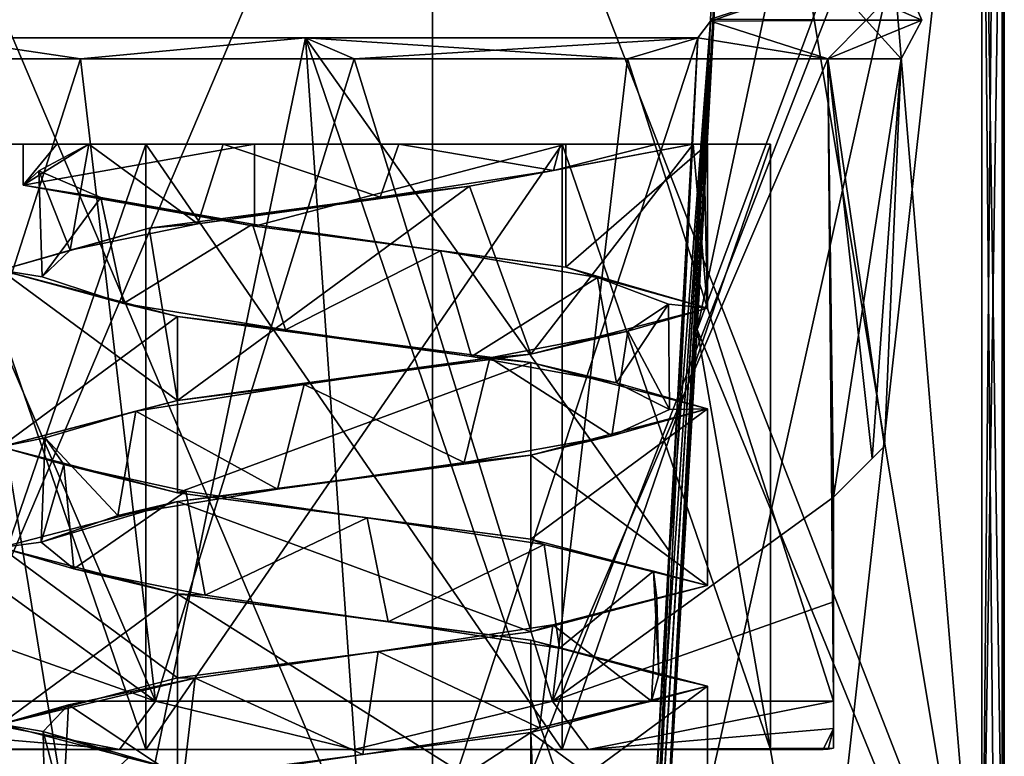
# Model space of a CAD drawing. Header units: millimetres. Extents: x -112 to 112, y -106 to 1587.
# Tile 110 of 158: x 48 to 68, y 908 to 923. Entities that reach past the tile are written whole.
import ezdxf

# ---------------------------------------------------------------- set-up
doc = ezdxf.new("R2010")
doc.units = ezdxf.units.MM
doc.header["$LTSCALE"] = 65.185185
for name, color, linetype in [('223', 7, 'CONTINUOUS'), ('225', 7, 'CONTINUOUS'), ('226', 7, 'CONTINUOUS'), ('229', 7, 'CONTINUOUS'), ('233', 7, 'CONTINUOUS'), ('245', 7, 'CONTINUOUS'), ('246', 7, 'CONTINUOUS'), ('511', 7, 'CONTINUOUS'), ('512', 7, 'CONTINUOUS'), ('513', 7, 'CONTINUOUS'), ('514', 7, 'CONTINUOUS'), ('515', 7, 'CONTINUOUS'), ('516', 7, 'CONTINUOUS'), ('517', 7, 'CONTINUOUS'), ('518', 7, 'CONTINUOUS'), ('519', 7, 'CONTINUOUS'), ('522', 7, 'CONTINUOUS'), ('523', 7, 'CONTINUOUS'), ('524', 7, 'CONTINUOUS'), ('525', 7, 'CONTINUOUS'), ('526', 7, 'CONTINUOUS'), ('527', 7, 'CONTINUOUS'), ('528', 7, 'CONTINUOUS'), ('529', 7, 'CONTINUOUS'), ('626', 7, 'CONTINUOUS'), ('645', 7, 'CONTINUOUS'), ('646', 7, 'CONTINUOUS'), ('719', 7, 'CONTINUOUS'), ('720', 7, 'CONTINUOUS')]:
    doc.layers.add(name, color=color, linetype=linetype)

msp = doc.modelspace()

# ---------------------------------------------------------------- linework, layer by layer
at = {"layer": '223', "linetype": 'CONTINUOUS'}
for points in [[(44.25, 902.7, 11.85), (56.554, 902.7, 15.924), (44.25, 931.7, 11.85), (44.25, 902.7, 11.85)], [(44.25, 931.7, 11.85), (56.554, 902.7, 15.924), (56.554, 931.7, 15.924), (44.25, 931.7, 11.85)], [(56.554, 902.7, -15.924), (44.25, 902.7, -11.85), (56.554, 931.7, -15.924), (56.554, 902.7, -15.924)], [(56.554, 931.7, -15.924), (44.25, 902.7, -11.85), (44.25, 931.7, -11.85), (56.554, 931.7, -15.924)], [(67.839, 902.7, 9.548), (67.839, 931.7, 9.548), (56.554, 931.7, 15.924), (67.839, 902.7, 9.548)], [(56.554, 902.7, 15.924), (67.839, 902.7, 9.548), (56.554, 931.7, 15.924), (56.554, 902.7, 15.924)], [(67.839, 902.7, -9.548), (56.554, 902.7, -15.924), (67.839, 931.7, -9.548), (67.839, 902.7, -9.548)], [(67.839, 931.7, -9.548), (56.554, 902.7, -15.924), (56.554, 931.7, -15.924), (67.839, 931.7, -9.548)]]:
    msp.add_3dface(points, dxfattribs=at)
at = {"layer": '225', "linetype": 'CONTINUOUS'}
for points in [[(64.211, 902.7, -8.75), (67.437, 931.7, -8.75), (60.984, 902.7, -8.75), (64.211, 902.7, -8.75)], [(60.984, 902.7, -8.75), (67.437, 931.7, -8.75), (61.795, 916.524, -8.75), (60.984, 902.7, -8.75)], [(65.028, 931.7, -8.75), (62.619, 931.7, -8.75), (61.795, 916.524, -8.75), (65.028, 931.7, -8.75)], [(67.437, 931.7, -8.75), (65.028, 931.7, -8.75), (61.795, 916.524, -8.75), (67.437, 931.7, -8.75)], [(67.437, 902.7, -8.75), (67.437, 931.7, -8.75), (64.211, 902.7, -8.75), (67.437, 902.7, -8.75)]]:
    msp.add_3dface(points, dxfattribs=at)
at = {"layer": '226', "linetype": 'CONTINUOUS'}
for points in [[(62.619, 931.7, 8.75), (67.437, 902.7, 8.75), (61.795, 916.525, 8.75), (62.619, 931.7, 8.75)], [(65.028, 931.7, 8.75), (67.437, 902.7, 8.75), (62.619, 931.7, 8.75), (65.028, 931.7, 8.75)], [(67.437, 931.7, 8.75), (67.437, 902.7, 8.75), (65.028, 931.7, 8.75), (67.437, 931.7, 8.75)], [(64.211, 902.7, 8.75), (60.984, 902.7, 8.75), (61.795, 916.525, 8.75), (64.211, 902.7, 8.75)], [(67.437, 902.7, 8.75), (64.211, 902.7, 8.75), (61.795, 916.525, 8.75), (67.437, 902.7, 8.75)]]:
    msp.add_3dface(points, dxfattribs=at)
at = {"layer": '229', "linetype": 'CONTINUOUS'}
for points in [[(67.437, 931.7, -8.75), (67.437, 902.7, -8.75), (67.7, 902.7, -8.824), (67.437, 931.7, -8.75)], [(67.884, 902.7, -9.025), (67.437, 931.7, -8.75), (67.7, 902.7, -8.824), (67.884, 902.7, -9.025)], [(67.437, 931.7, -8.75), (67.884, 902.7, -9.025), (67.884, 931.7, -9.025), (67.437, 931.7, -8.75)], [(67.839, 902.7, -9.548), (67.839, 931.7, -9.548), (67.884, 931.7, -9.025), (67.839, 902.7, -9.548)], [(67.884, 902.7, -9.025), (67.839, 902.7, -9.548), (67.884, 931.7, -9.025), (67.884, 902.7, -9.025)]]:
    msp.add_3dface(points, dxfattribs=at)
at = {"layer": '233', "linetype": 'CONTINUOUS'}
for points in [[(67.437, 902.7, 8.75), (67.437, 931.7, 8.75), (67.7, 931.7, 8.824), (67.437, 902.7, 8.75)], [(67.884, 902.7, 9.025), (67.437, 902.7, 8.75), (67.884, 931.7, 9.025), (67.884, 902.7, 9.025)], [(67.884, 931.7, 9.025), (67.437, 902.7, 8.75), (67.7, 931.7, 8.824), (67.884, 931.7, 9.025)], [(67.839, 931.7, 9.548), (67.839, 902.7, 9.548), (67.884, 902.7, 9.025), (67.839, 931.7, 9.548)], [(67.839, 931.7, 9.548), (67.884, 902.7, 9.025), (67.884, 931.7, 9.025), (67.839, 931.7, 9.548)]]:
    msp.add_3dface(points, dxfattribs=at)
at = {"layer": '245', "linetype": 'CONTINUOUS'}
for points in [[(61.795, 916.524, -8.75), (62.619, 931.7, -8.75), (62.451, 931.709, -8.779), (61.795, 916.524, -8.75)], [(62.064, 922.677, -8.755), (61.795, 916.524, -8.75), (62.451, 931.709, -8.779), (62.064, 922.677, -8.755)], [(60.843, 902.709, -8.771), (60.984, 902.7, -8.75), (62.062, 922.639, -8.755), (60.843, 902.709, -8.771)], [(61.811, 922.309, -8.854), (60.843, 902.709, -8.771), (62.062, 922.639, -8.755), (61.811, 922.309, -8.854)], [(60.984, 902.7, -8.75), (61.795, 916.524, -8.75), (62.064, 922.677, -8.755), (60.984, 902.7, -8.75)], [(62.062, 922.639, -8.755), (60.984, 902.7, -8.75), (62.064, 922.677, -8.755), (62.062, 922.639, -8.755)], [(60.843, 902.709, -8.771), (61.811, 922.309, -8.854), (61.254, 912.114, -8.842), (60.843, 902.709, -8.771)], [(60.713, 902.717, -8.83), (60.843, 902.709, -8.771), (61.254, 912.114, -8.842), (60.713, 902.717, -8.83)]]:
    msp.add_3dface(points, dxfattribs=at)
at = {"layer": '246', "linetype": 'CONTINUOUS'}
for points in [[(60.984, 902.7, 8.75), (62.619, 931.7, 8.75), (61.795, 916.525, 8.75), (60.984, 902.7, 8.75)], [(62.619, 931.7, 8.75), (60.984, 902.7, 8.75), (62.064, 922.677, 8.755), (62.619, 931.7, 8.75)], [(62.062, 922.639, 8.755), (60.713, 902.717, 8.83), (61.255, 912.117, 8.842), (62.062, 922.639, 8.755)], [(60.713, 902.717, 8.83), (62.062, 922.639, 8.755), (60.844, 902.709, 8.77), (60.713, 902.717, 8.83)], [(62.064, 922.677, 8.755), (60.984, 902.7, 8.75), (60.844, 902.709, 8.77), (62.064, 922.677, 8.755)], [(62.062, 922.639, 8.755), (62.064, 922.677, 8.755), (60.844, 902.709, 8.77), (62.062, 922.639, 8.755)], [(61.811, 922.309, 8.854), (62.062, 922.639, 8.755), (61.255, 912.117, 8.842), (61.811, 922.309, 8.854)]]:
    msp.add_3dface(points, dxfattribs=at)
at = {"layer": '511', "linetype": 'CONTINUOUS'}
for points in [[(50.352, 908.2, 8.046), (45.708, 908.2), (50.875, 908.2, 7.145), (50.352, 908.2, 8.046)], [(45.708, 908.2), (50.352, 908.2, -8.046), (46.75, 908.2), (45.708, 908.2)], [(45.708, 908.2), (46.75, 908.2), (50.875, 908.2, 7.145), (45.708, 908.2)], [(46.75, 908.2), (50.352, 908.2, -8.046), (50.875, 908.2, -7.145), (46.75, 908.2)], [(55, 908.2, 9.292), (50.352, 908.2, 8.046), (59.648, 908.2, 8.046), (55, 908.2, 9.292)], [(59.648, 908.2, 8.046), (50.352, 908.2, 8.046), (50.875, 908.2, 7.145), (59.648, 908.2, 8.046)], [(55, 908.2, -9.292), (59.648, 908.2, -8.046), (50.352, 908.2, -8.046), (55, 908.2, -9.292)], [(50.352, 908.2, -8.046), (59.648, 908.2, -8.046), (59.125, 908.2, -7.145), (50.352, 908.2, -8.046)], [(50.875, 908.2, -7.145), (50.352, 908.2, -8.046), (59.125, 908.2, -7.145), (50.875, 908.2, -7.145)], [(59.125, 908.2, 7.145), (59.648, 908.2, 8.046), (50.875, 908.2, 7.145), (59.125, 908.2, 7.145)], [(63.25, 908.2), (59.648, 908.2, 8.046), (59.125, 908.2, 7.145), (63.25, 908.2)], [(59.648, 908.2, -8.046), (64.292, 908.2), (59.125, 908.2, -7.145), (59.648, 908.2, -8.046)], [(59.125, 908.2, -7.145), (64.292, 908.2), (63.25, 908.2), (59.125, 908.2, -7.145)], [(64.292, 908.2), (59.648, 908.2, 8.046), (63.25, 908.2), (64.292, 908.2)]]:
    msp.add_3dface(points, dxfattribs=at)
at = {"layer": '512', "linetype": 'CONTINUOUS'}
for points in [[(45.612, 921.893, 5.42), (45.5, 913.2, 4.391), (51.068, 909.157, 9.51), (45.612, 921.893, 5.42)], [(49.58, 921.893, 9.388), (45.612, 921.893, 5.42), (51.068, 909.157, 9.51), (49.58, 921.893, 9.388)], [(55, 921.893, 10.84), (49.58, 921.893, 9.388), (51.068, 909.157, 9.51), (55, 921.893, 10.84)], [(58.932, 909.157, 9.51), (55, 921.893, 10.84), (51.068, 909.157, 9.51), (58.932, 909.157, 9.51)], [(60.42, 921.893, 9.388), (55, 921.893, 10.84), (58.932, 909.157, 9.51), (60.42, 921.893, 9.388)], [(64.5, 909.157, 3.957), (60.42, 921.893, 9.388), (58.932, 909.157, 9.51), (64.5, 909.157, 3.957)], [(64.388, 921.893, 5.42), (60.42, 921.893, 9.388), (64.5, 909.157, 3.957), (64.388, 921.893, 5.42)], [(65.84, 921.893), (64.388, 921.893, 5.42), (65.509, 914.209), (65.84, 921.893)], [(65.509, 914.209), (64.388, 921.893, 5.42), (65.267, 913.967, 2.191), (65.509, 914.209)], [(65.267, 913.967, 2.191), (64.388, 921.893, 5.42), (64.5, 913.2, 4.391), (65.267, 913.967, 2.191)], [(64.5, 913.2, 4.391), (64.388, 921.893, 5.42), (64.5, 911.128, 4.173), (64.5, 913.2, 4.391)], [(64.5, 911.128, 4.173), (64.388, 921.893, 5.42), (64.5, 909.157, 3.957), (64.5, 911.128, 4.173)], [(45.5, 913.2, 4.391), (45.5, 911.127, 4.173), (51.068, 909.157, 9.51), (45.5, 913.2, 4.391)], [(45.5, 911.127, 4.173), (45.5, 909.157, 3.957), (51.068, 909.157, 9.51), (45.5, 911.127, 4.173)]]:
    msp.add_3dface(points, dxfattribs=at)
at = {"layer": '513', "linetype": 'CONTINUOUS'}
for points in [[(50.875, 908.2, 7.145), (46.75, 908.2), (50.875, 920.2, 7.145), (50.875, 908.2, 7.145)], [(50.875, 920.2, 7.145), (46.75, 908.2), (46.75, 920.2), (50.875, 920.2, 7.145)], [(59.125, 908.2, 7.145), (50.875, 908.2, 7.145), (59.125, 920.2, 7.145), (59.125, 908.2, 7.145)], [(59.125, 920.2, 7.145), (50.875, 908.2, 7.145), (50.875, 920.2, 7.145), (59.125, 920.2, 7.145)], [(63.25, 908.2), (59.125, 908.2, 7.145), (63.25, 920.2), (63.25, 908.2)], [(63.25, 920.2), (59.125, 908.2, 7.145), (59.125, 920.2, 7.145), (63.25, 920.2)]]:
    msp.add_3dface(points, dxfattribs=at)
at = {"layer": '514', "linetype": 'CONTINUOUS'}
for points in [[(51.068, 909.157, -9.51), (45.5, 909.157, -3.957), (49.58, 921.893, -9.388), (51.068, 909.157, -9.51)], [(49.58, 921.893, -9.388), (45.5, 909.157, -3.957), (45.612, 921.893, -5.42), (49.58, 921.893, -9.388)], [(55, 921.893, -10.84), (51.068, 909.157, -9.51), (49.58, 921.893, -9.388), (55, 921.893, -10.84)], [(58.932, 909.157, -9.51), (51.068, 909.157, -9.51), (55, 921.893, -10.84), (58.932, 909.157, -9.51)], [(60.42, 921.893, -9.388), (58.932, 909.157, -9.51), (55, 921.893, -10.84), (60.42, 921.893, -9.388)], [(64.5, 913.2, -4.391), (58.932, 909.157, -9.51), (64.388, 921.893, -5.42), (64.5, 913.2, -4.391)], [(64.388, 921.893, -5.42), (58.932, 909.157, -9.51), (60.42, 921.893, -9.388), (64.388, 921.893, -5.42)], [(65.84, 921.893), (64.5, 913.2, -4.391), (64.388, 921.893, -5.42), (65.84, 921.893)], [(64.5, 913.2, -4.391), (65.84, 921.893), (65.267, 913.967, -2.191), (64.5, 913.2, -4.391)], [(65.84, 921.893), (65.509, 914.209), (65.267, 913.967, -2.191), (65.84, 921.893)], [(64.5, 911.127, -4.173), (58.932, 909.157, -9.51), (64.5, 913.2, -4.391), (64.5, 911.127, -4.173)], [(64.5, 909.157, -3.957), (58.932, 909.157, -9.51), (64.5, 911.127, -4.173), (64.5, 909.157, -3.957)]]:
    msp.add_3dface(points, dxfattribs=at)
at = {"layer": '515', "linetype": 'CONTINUOUS'}
for points in [[(46.75, 908.2), (50.875, 908.2, -7.145), (46.75, 920.2), (46.75, 908.2)], [(46.75, 920.2), (50.875, 908.2, -7.145), (50.875, 920.2, -7.145), (46.75, 920.2)], [(50.875, 908.2, -7.145), (59.125, 908.2, -7.145), (50.875, 920.2, -7.145), (50.875, 908.2, -7.145)], [(50.875, 920.2, -7.145), (59.125, 908.2, -7.145), (59.125, 920.2, -7.145), (50.875, 920.2, -7.145)], [(59.125, 908.2, -7.145), (63.25, 908.2), (59.125, 920.2, -7.145), (59.125, 908.2, -7.145)], [(63.25, 908.2), (63.25, 920.2), (59.125, 920.2, -7.145), (63.25, 908.2)]]:
    msp.add_3dface(points, dxfattribs=at)
at = {"layer": '516', "linetype": 'CONTINUOUS'}
for points in [[(62.062, 922.639, -8.755), (62.064, 922.677, -8.755), (64.446, 923.453, -5.454), (62.062, 922.639, -8.755)], [(65.146, 922.657, -4.858), (62.062, 922.639, -8.755), (64.446, 923.453, -5.454), (65.146, 922.657, -4.858)], [(65.907, 923.453), (65.146, 922.657, -4.858), (64.446, 923.453, -5.454), (65.907, 923.453)], [(66.249, 922.657), (65.146, 922.657, -4.858), (65.907, 923.453), (66.249, 922.657)], [(61.811, 922.309, -8.854), (62.062, 922.639, -8.755), (64.388, 921.893, -5.42), (61.811, 922.309, -8.854)], [(64.388, 921.893, -5.42), (62.062, 922.639, -8.755), (65.146, 922.657, -4.858), (64.388, 921.893, -5.42)], [(65.84, 921.893), (64.388, 921.893, -5.42), (66.249, 922.657), (65.84, 921.893)], [(66.249, 922.657), (64.388, 921.893, -5.42), (65.146, 922.657, -4.858), (66.249, 922.657)], [(49.58, 921.893, -9.388), (45.612, 921.893, -5.42), (46.767, 922.309, -7.55), (49.58, 921.893, -9.388)], [(54.035, 922.309, -11.129), (49.58, 921.893, -9.388), (46.767, 922.309, -7.55), (54.035, 922.309, -11.129)], [(55, 921.893, -10.84), (49.58, 921.893, -9.388), (54.035, 922.309, -11.129), (55, 921.893, -10.84)], [(61.811, 922.309, -8.854), (55, 921.893, -10.84), (54.035, 922.309, -11.129), (61.811, 922.309, -8.854)], [(61.811, 922.309, -8.854), (60.42, 921.893, -9.388), (55, 921.893, -10.84), (61.811, 922.309, -8.854)], [(61.811, 922.309, -8.854), (64.388, 921.893, -5.42), (60.42, 921.893, -9.388), (61.811, 922.309, -8.854)]]:
    msp.add_3dface(points, dxfattribs=at)
at = {"layer": '517', "linetype": 'CONTINUOUS'}
for points in [[(62.064, 922.677, 8.755), (65.146, 922.657, 4.858), (64.446, 923.453, 5.454), (62.064, 922.677, 8.755)], [(66.249, 922.657), (65.907, 923.453), (64.446, 923.453, 5.454), (66.249, 922.657)], [(65.146, 922.657, 4.858), (66.249, 922.657), (64.446, 923.453, 5.454), (65.146, 922.657, 4.858)], [(62.062, 922.639, 8.755), (61.811, 922.309, 8.854), (64.388, 921.893, 5.42), (62.062, 922.639, 8.755)], [(62.064, 922.677, 8.755), (62.062, 922.639, 8.755), (65.146, 922.657, 4.858), (62.064, 922.677, 8.755)], [(62.062, 922.639, 8.755), (64.388, 921.893, 5.42), (65.146, 922.657, 4.858), (62.062, 922.639, 8.755)], [(64.388, 921.893, 5.42), (65.84, 921.893), (65.146, 922.657, 4.858), (64.388, 921.893, 5.42)], [(65.84, 921.893), (66.249, 922.657), (65.146, 922.657, 4.858), (65.84, 921.893)], [(45.612, 921.893, 5.42), (49.58, 921.893, 9.388), (46.767, 922.309, 7.55), (45.612, 921.893, 5.42)], [(46.767, 922.309, 7.55), (49.58, 921.893, 9.388), (54.035, 922.309, 11.129), (46.767, 922.309, 7.55)], [(49.58, 921.893, 9.388), (55, 921.893, 10.84), (54.035, 922.309, 11.129), (49.58, 921.893, 9.388)], [(60.42, 921.893, 9.388), (61.811, 922.309, 8.854), (54.035, 922.309, 11.129), (60.42, 921.893, 9.388)], [(55, 921.893, 10.84), (60.42, 921.893, 9.388), (54.035, 922.309, 11.129), (55, 921.893, 10.84)], [(61.811, 922.309, 8.854), (60.42, 921.893, 9.388), (64.388, 921.893, 5.42), (61.811, 922.309, 8.854)]]:
    msp.add_3dface(points, dxfattribs=at)
at = {"layer": '518', "linetype": 'CONTINUOUS'}
for points in [[(45.5, 909.157, 3.957), (50.352, 908.2, 8.046), (51.068, 909.157, 9.51), (45.5, 909.157, 3.957)], [(50.352, 908.2, 8.046), (45.5, 909.157, 3.957), (45.5, 908.612, 3.433), (50.352, 908.2, 8.046)], [(50.352, 908.2, 8.046), (55, 908.2, 9.292), (51.068, 909.157, 9.51), (50.352, 908.2, 8.046)], [(55, 908.2, 9.292), (58.932, 909.157, 9.51), (51.068, 909.157, 9.51), (55, 908.2, 9.292)], [(55, 908.2, 9.292), (59.648, 908.2, 8.046), (58.932, 909.157, 9.51), (55, 908.2, 9.292)], [(59.648, 908.2, 8.046), (64.5, 909.157, 3.957), (58.932, 909.157, 9.51), (59.648, 908.2, 8.046)], [(64.5, 909.157, 3.957), (59.648, 908.2, 8.046), (64.5, 908.613, 3.434), (64.5, 909.157, 3.957)], [(45.5, 908.222), (50.352, 908.2, 8.046), (45.5, 908.612, 3.433), (45.5, 908.222)], [(59.648, 908.2, 8.046), (64.292, 908.2), (64.5, 908.613, 3.434), (59.648, 908.2, 8.046)], [(64.5, 908.613, 3.434), (64.292, 908.2), (64.397, 908.205), (64.5, 908.613, 3.434)], [(64.5, 908.222), (64.5, 908.613, 3.434), (64.397, 908.205), (64.5, 908.222)], [(45.603, 908.205), (50.352, 908.2, 8.046), (45.5, 908.222), (45.603, 908.205)], [(45.708, 908.2), (50.352, 908.2, 8.046), (45.603, 908.205), (45.708, 908.2)]]:
    msp.add_3dface(points, dxfattribs=at)
at = {"layer": '519', "linetype": 'CONTINUOUS'}
for points in [[(50.352, 908.2, -8.046), (45.5, 909.157, -3.957), (51.068, 909.157, -9.51), (50.352, 908.2, -8.046)], [(45.5, 909.157, -3.957), (50.352, 908.2, -8.046), (45.5, 908.613, -3.434), (45.5, 909.157, -3.957)], [(55, 908.2, -9.292), (50.352, 908.2, -8.046), (51.068, 909.157, -9.51), (55, 908.2, -9.292)], [(55, 908.2, -9.292), (51.068, 909.157, -9.51), (58.932, 909.157, -9.51), (55, 908.2, -9.292)], [(59.648, 908.2, -8.046), (55, 908.2, -9.292), (58.932, 909.157, -9.51), (59.648, 908.2, -8.046)], [(59.648, 908.2, -8.046), (58.932, 909.157, -9.51), (64.5, 909.157, -3.957), (59.648, 908.2, -8.046)], [(59.648, 908.2, -8.046), (64.5, 909.157, -3.957), (64.5, 908.612, -3.433), (59.648, 908.2, -8.046)], [(50.352, 908.2, -8.046), (45.708, 908.2), (45.5, 908.613, -3.434), (50.352, 908.2, -8.046)], [(64.5, 908.222), (59.648, 908.2, -8.046), (64.5, 908.612, -3.433), (64.5, 908.222)], [(59.648, 908.2, -8.046), (64.5, 908.222), (64.397, 908.205), (59.648, 908.2, -8.046)], [(64.292, 908.2), (59.648, 908.2, -8.046), (64.397, 908.205), (64.292, 908.2)]]:
    msp.add_3dface(points, dxfattribs=at)
at = {"layer": '522', "linetype": 'CONTINUOUS'}
for points in [[(65.509, 914.209), (65.267, 913.967, 2.191), (64.5, 913.2, -4.391), (65.509, 914.209)], [(65.509, 914.209), (64.5, 913.2, -4.391), (65.267, 913.967, -2.191), (65.509, 914.209)], [(65.267, 913.967, 2.191), (64.5, 913.2, 4.391), (64.5, 913.2, -4.391), (65.267, 913.967, 2.191)]]:
    msp.add_3dface(points, dxfattribs=at)
at = {"layer": '523', "linetype": 'CONTINUOUS'}
for points in [[(64.5, 913.2, 4.391), (64.5, 911.128, 4.173), (64.5, 909.157, 3.957), (64.5, 913.2, 4.391)], [(64.5, 913.2, 4.391), (64.5, 909.157, 3.957), (64.5, 908.613, 3.434), (64.5, 913.2, 4.391)], [(64.5, 913.2, 4.391), (64.5, 909.157, -3.957), (64.5, 911.127, -4.173), (64.5, 913.2, 4.391)], [(64.5, 909.157, -3.957), (64.5, 913.2, 4.391), (64.5, 908.612, -3.433), (64.5, 909.157, -3.957)], [(64.5, 913.2, 4.391), (64.5, 911.127, -4.173), (64.5, 913.2, -4.391), (64.5, 913.2, 4.391)], [(64.5, 913.2, 4.391), (64.5, 908.613, 3.434), (64.5, 908.222), (64.5, 913.2, 4.391)], [(64.5, 913.2, 4.391), (64.5, 908.222), (64.5, 908.612, -3.433), (64.5, 913.2, 4.391)]]:
    msp.add_3dface(points, dxfattribs=at)
at = {"layer": '524', "linetype": 'CONTINUOUS'}
for points in [[(50.875, 920.2, 7.145), (46.75, 920.2), (49.111, 920.2, 3.784), (50.875, 920.2, 7.145)], [(46.75, 920.2), (50.875, 920.2, -7.145), (48.441, 920.2, -2.446), (46.75, 920.2)], [(49.111, 920.2, 3.784), (46.75, 920.2), (48.441, 920.2, -2.446), (49.111, 920.2, 3.784)], [(48.441, 920.2, -2.446), (50.875, 920.2, -7.145), (53.028, 920.2, -6.716), (48.441, 920.2, -2.446)], [(52.403, 920.2, 5.685), (50.875, 920.2, 7.145), (49.111, 920.2, 3.784), (52.403, 920.2, 5.685)], [(49.742, 920.2, 3.379), (52.403, 920.2, 5.685), (49.111, 920.2, 3.784), (49.742, 920.2, 3.379)], [(59.125, 920.2, 7.145), (50.875, 920.2, 7.145), (52.403, 920.2, 5.685), (59.125, 920.2, 7.145)], [(50.875, 920.2, -7.145), (59.125, 920.2, -7.145), (59.195, 920.2, -5.604), (50.875, 920.2, -7.145)], [(53.028, 920.2, -6.716), (50.875, 920.2, -7.145), (59.195, 920.2, -5.604), (53.028, 920.2, -6.716)], [(55.889, 920.2, 6.186), (59.125, 920.2, 7.145), (52.403, 920.2, 5.685), (55.889, 920.2, 6.186)], [(59.093, 920.2, 4.724), (59.125, 920.2, 7.145), (55.889, 920.2, 6.186), (59.093, 920.2, 4.724)], [(61.716, 920.2, 1.972), (59.125, 920.2, 7.145), (59.093, 920.2, 4.724), (61.716, 920.2, 1.972)], [(60.997, 920.2, 1.761), (61.716, 920.2, 1.972), (59.093, 920.2, 4.724), (60.997, 920.2, 1.761)], [(63.25, 920.2), (59.125, 920.2, 7.145), (61.716, 920.2, 1.972), (63.25, 920.2)], [(59.125, 920.2, -7.145), (63.25, 920.2), (59.195, 920.2, -5.604), (59.125, 920.2, -7.145)], [(63.25, 920.2), (62, 920.2), (59.195, 920.2, -5.604), (63.25, 920.2)], [(61.929, 920.2, 0.996), (63.25, 920.2), (61.716, 920.2, 1.972), (61.929, 920.2, 0.996)], [(62, 920.2), (63.25, 920.2), (61.929, 920.2, 0.996), (62, 920.2)]]:
    msp.add_3dface(points, dxfattribs=at)
at = {"layer": '525', "linetype": 'CONTINUOUS'}
for points in [[(58.5, 916.033, 6.062), (61.716, 920.2, 1.972), (57.29, 919.367, 6.615), (58.5, 916.033, 6.062)], [(62, 916.95), (61.716, 920.2, 1.972), (58.5, 916.033, 6.062), (62, 916.95)], [(61.929, 920.2, 0.996), (61.716, 920.2, 1.972), (62, 916.95), (61.929, 920.2, 0.996)], [(62, 920.2), (61.929, 920.2, 0.996), (62, 916.95), (62, 920.2)], [(50.94, 918.533, 5.702), (51.5, 915.117, 6.062), (57.29, 919.367, 6.615), (50.94, 918.533, 5.702)], [(51.5, 915.117, 6.062), (58.5, 916.033, 6.062), (57.29, 919.367, 6.615), (51.5, 915.117, 6.062)], [(48, 917.7), (51.5, 915.117, 6.062), (50.94, 918.533, 5.702), (48, 917.7)], [(48, 914.2), (51.5, 915.117, 6.062), (48, 917.7), (48, 914.2)]]:
    msp.add_3dface(points, dxfattribs=at)
at = {"layer": '526', "linetype": 'CONTINUOUS'}
for points in [[(49.111, 920.2, 3.784), (48.441, 920.2, -2.446), (48.441, 919.388, -2.446), (49.111, 920.2, 3.784)], [(48.441, 920.2, -2.446), (53.028, 920.2, -6.716), (48.441, 919.388, -2.446), (48.441, 920.2, -2.446)], [(48.441, 919.388, -2.446), (53.028, 920.2, -6.716), (53.028, 918.575, -6.716), (48.441, 919.388, -2.446)], [(53.028, 920.2, -6.716), (59.195, 920.2, -5.604), (53.028, 918.575, -6.716), (53.028, 920.2, -6.716)], [(53.028, 918.575, -6.716), (59.195, 920.2, -5.604), (59.195, 917.763, -5.604), (53.028, 918.575, -6.716)], [(59.195, 920.2, -5.604), (62, 920.2), (59.195, 917.763, -5.604), (59.195, 920.2, -5.604)], [(62, 920.2), (62, 916.95), (59.195, 917.763, -5.604), (62, 920.2)]]:
    msp.add_3dface(points, dxfattribs=at)
at = {"layer": '527', "linetype": 'CONTINUOUS'}
for points in [[(49.377, 918.096, 2.729), (49.742, 920.2, 3.379), (48.754, 919.671, -0.21), (49.377, 918.096, 2.729)], [(51.906, 918.622, 5.43), (49.742, 920.2, 3.379), (49.377, 918.096, 2.729), (51.906, 918.622, 5.43)], [(52.403, 920.2, 5.685), (49.742, 920.2, 3.379), (51.906, 918.622, 5.43), (52.403, 920.2, 5.685)], [(55.519, 919.148, 6.228), (52.403, 920.2, 5.685), (51.906, 918.622, 5.43), (55.519, 919.148, 6.228)], [(55.889, 920.2, 6.186), (52.403, 920.2, 5.685), (55.519, 919.148, 6.228), (55.889, 920.2, 6.186)], [(58.95, 919.674, 4.843), (55.889, 920.2, 6.186), (55.519, 919.148, 6.228), (58.95, 919.674, 4.843)], [(59.093, 920.2, 4.724), (55.889, 920.2, 6.186), (58.95, 919.674, 4.843), (59.093, 920.2, 4.724)], [(60.997, 920.2, 1.761), (59.093, 920.2, 4.724), (58.95, 919.674, 4.843), (60.997, 920.2, 1.761)], [(48.819, 917.569, -0.929), (49.377, 918.096, 2.729), (48.754, 919.671, -0.21), (48.819, 917.569, -0.929)], [(49.981, 919.141, -3.724), (48.819, 917.569, -0.929), (48.754, 919.671, -0.21), (49.981, 919.141, -3.724)], [(50.428, 917.043, -4.261), (48.819, 917.569, -0.929), (49.981, 919.141, -3.724), (50.428, 917.043, -4.261)], [(52.988, 918.612, -5.917), (50.428, 917.043, -4.261), (49.981, 919.141, -3.724), (52.988, 918.612, -5.917)], [(53.639, 916.517, -6.1), (50.428, 917.043, -4.261), (52.988, 918.612, -5.917), (53.639, 916.517, -6.1)], [(56.71, 918.082, -6.012), (53.639, 916.517, -6.1), (52.988, 918.612, -5.917), (56.71, 918.082, -6.012)], [(57.327, 915.991, -5.801), (53.639, 916.517, -6.1), (56.71, 918.082, -6.012), (57.327, 915.991, -5.801)], [(59.824, 917.553, -3.973), (57.327, 915.991, -5.801), (56.71, 918.082, -6.012), (59.824, 917.553, -3.973)], [(60.199, 915.465, -3.468), (57.327, 915.991, -5.801), (59.824, 917.553, -3.973), (60.199, 915.465, -3.468)], [(61.228, 917.024, -0.526), (60.199, 915.465, -3.468), (59.824, 917.553, -3.973), (61.228, 917.024, -0.526)], [(61.249, 914.939, 0.08), (60.199, 915.465, -3.468), (61.228, 917.024, -0.526), (61.249, 914.939, 0.08)], [(60.422, 916.494, 3.109), (61.249, 914.939, 0.08), (61.228, 917.024, -0.526), (60.422, 916.494, 3.109)], [(57.693, 915.965, 5.64), (60.109, 914.413, 3.6), (60.422, 916.494, 3.109), (57.693, 915.965, 5.64)], [(60.109, 914.413, 3.6), (61.249, 914.939, 0.08), (60.422, 916.494, 3.109), (60.109, 914.413, 3.6)], [(54.008, 915.436, 6.171), (57.178, 913.887, 5.858), (57.693, 915.965, 5.64), (54.008, 915.436, 6.171)], [(57.178, 913.887, 5.858), (60.109, 914.413, 3.6), (57.693, 915.965, 5.64), (57.178, 913.887, 5.858)], [(50.676, 914.906, 4.513), (53.483, 913.36, 6.063), (54.008, 915.436, 6.171), (50.676, 914.906, 4.513)], [(53.483, 913.36, 6.063), (57.178, 913.887, 5.858), (54.008, 915.436, 6.171), (53.483, 913.36, 6.063)], [(48.877, 914.377, 1.254), (50.32, 912.834, 4.143), (50.676, 914.906, 4.513), (48.877, 914.377, 1.254)], [(50.32, 912.834, 4.143), (53.483, 913.36, 6.063), (50.676, 914.906, 4.513), (50.32, 912.834, 4.143)], [(48.798, 912.308, 0.771), (50.32, 912.834, 4.143), (48.877, 914.377, 1.254), (48.798, 912.308, 0.771)], [(49.25, 913.847, -2.45), (48.798, 912.308, 0.771), (48.877, 914.377, 1.254), (49.25, 913.847, -2.45)], [(49.449, 911.782, -2.872), (48.798, 912.308, 0.771), (49.25, 913.847, -2.45), (49.449, 911.782, -2.872)], [(51.663, 913.318, -5.285), (49.449, 911.782, -2.872), (49.25, 913.847, -2.45), (51.663, 913.318, -5.285)], [(52.046, 911.256, -5.508), (49.449, 911.782, -2.872), (51.663, 913.318, -5.285), (52.046, 911.256, -5.508)], [(55.26, 912.789, -6.245), (52.046, 911.256, -5.508), (51.663, 913.318, -5.285), (55.26, 912.789, -6.245)], [(55.678, 910.73, -6.213), (52.046, 911.256, -5.508), (55.26, 912.789, -6.245), (55.678, 910.73, -6.213)], [(58.764, 912.259, -4.989), (55.678, 910.73, -6.213), (55.26, 912.789, -6.245), (58.764, 912.259, -4.989)], [(59.073, 910.204, -4.741), (55.678, 910.73, -6.213), (58.764, 912.259, -4.989), (59.073, 910.204, -4.741)], [(60.933, 911.73, -1.964), (59.073, 910.204, -4.741), (58.764, 912.259, -4.989), (60.933, 911.73, -1.964)], [(61.04, 909.678, -1.607), (59.073, 910.204, -4.741), (60.933, 911.73, -1.964), (61.04, 909.678, -1.607)], [(60.998, 911.2, 1.758), (61.04, 909.678, -1.607), (60.933, 911.73, -1.964), (60.998, 911.2, 1.758)], [(58.935, 910.671, 4.856), (60.89, 909.152, 2.09), (60.998, 911.2, 1.758), (58.935, 910.671, 4.856)], [(60.89, 909.152, 2.09), (61.04, 909.678, -1.607), (60.998, 911.2, 1.758), (60.89, 909.152, 2.09)], [(55.476, 910.142, 6.232), (58.676, 908.625, 5.055), (58.935, 910.671, 4.856), (55.476, 910.142, 6.232)], [(58.676, 908.625, 5.055), (60.89, 909.152, 2.09), (58.935, 910.671, 4.856), (58.676, 908.625, 5.055)], [(51.848, 909.612, 5.397), (55.173, 908.099, 6.248), (55.476, 910.142, 6.232), (51.848, 909.612, 5.397)], [(55.173, 908.099, 6.248), (58.676, 908.625, 5.055), (55.476, 910.142, 6.232), (55.173, 908.099, 6.248)], [(49.339, 909.083, 2.648), (51.61, 907.573, 5.251), (51.848, 909.612, 5.397), (49.339, 909.083, 2.648)], [(51.61, 907.573, 5.251), (55.173, 908.099, 6.248), (51.848, 909.612, 5.397), (51.61, 907.573, 5.251)], [(48.837, 908.554, -1.041), (49.235, 907.047, 2.413), (49.339, 909.083, 2.648), (48.837, 908.554, -1.041)], [(49.235, 907.047, 2.413), (51.61, 907.573, 5.251), (49.339, 909.083, 2.648), (49.235, 907.047, 2.413)], [(48.88, 906.521, -1.27), (49.235, 907.047, 2.413), (48.837, 908.554, -1.041), (48.88, 906.521, -1.27)], [(50.522, 908.024, -4.36), (48.88, 906.521, -1.27), (48.837, 908.554, -1.041), (50.522, 908.024, -4.36)]]:
    msp.add_3dface(points, dxfattribs=at)
at = {"layer": '528', "linetype": 'CONTINUOUS'}
for points in [[(57.29, 919.367, 6.615), (61.716, 920.2, 1.972), (58.95, 919.674, 4.843), (57.29, 919.367, 6.615)], [(61.716, 920.2, 1.972), (60.997, 920.2, 1.761), (58.95, 919.674, 4.843), (61.716, 920.2, 1.972)], [(57.29, 919.367, 6.615), (58.95, 919.674, 4.843), (55.519, 919.148, 6.228), (57.29, 919.367, 6.615)], [(50.94, 918.533, 5.702), (57.29, 919.367, 6.615), (51.906, 918.622, 5.43), (50.94, 918.533, 5.702)], [(57.29, 919.367, 6.615), (55.519, 919.148, 6.228), (51.906, 918.622, 5.43), (57.29, 919.367, 6.615)], [(50.94, 918.533, 5.702), (51.906, 918.622, 5.43), (49.377, 918.096, 2.729), (50.94, 918.533, 5.702)], [(48, 917.7), (50.94, 918.533, 5.702), (49.377, 918.096, 2.729), (48, 917.7)], [(48, 917.7), (49.377, 918.096, 2.729), (48.819, 917.569, -0.929), (48, 917.7)], [(48, 917.7), (48.819, 917.569, -0.929), (50.428, 917.043, -4.261), (48, 917.7)], [(48, 917.7), (50.428, 917.043, -4.261), (51.5, 916.783, -6.062), (48, 917.7)], [(50.428, 917.043, -4.261), (53.639, 916.517, -6.1), (51.5, 916.783, -6.062), (50.428, 917.043, -4.261)], [(53.639, 916.517, -6.1), (57.327, 915.991, -5.801), (51.5, 916.783, -6.062), (53.639, 916.517, -6.1)], [(51.5, 916.783, -6.062), (57.327, 915.991, -5.801), (58.5, 915.867, -6.062), (51.5, 916.783, -6.062)], [(57.327, 915.991, -5.801), (60.199, 915.465, -3.468), (58.5, 915.867, -6.062), (57.327, 915.991, -5.801)], [(58.5, 915.867, -6.062), (60.199, 915.465, -3.468), (62, 914.95), (58.5, 915.867, -6.062)], [(60.199, 915.465, -3.468), (61.249, 914.939, 0.08), (62, 914.95), (60.199, 915.465, -3.468)], [(62, 914.95), (60.109, 914.413, 3.6), (58.5, 914.033, 6.062), (62, 914.95)], [(61.249, 914.939, 0.08), (60.109, 914.413, 3.6), (62, 914.95), (61.249, 914.939, 0.08)], [(60.109, 914.413, 3.6), (57.178, 913.887, 5.858), (58.5, 914.033, 6.062), (60.109, 914.413, 3.6)], [(58.5, 914.033, 6.062), (53.483, 913.36, 6.063), (51.5, 913.117, 6.062), (58.5, 914.033, 6.062)], [(57.178, 913.887, 5.858), (53.483, 913.36, 6.063), (58.5, 914.033, 6.062), (57.178, 913.887, 5.858)], [(53.483, 913.36, 6.063), (50.32, 912.834, 4.143), (51.5, 913.117, 6.062), (53.483, 913.36, 6.063)], [(51.5, 913.117, 6.062), (48.798, 912.308, 0.771), (48, 912.2), (51.5, 913.117, 6.062)], [(50.32, 912.834, 4.143), (48.798, 912.308, 0.771), (51.5, 913.117, 6.062), (50.32, 912.834, 4.143)], [(48.798, 912.308, 0.771), (49.449, 911.782, -2.872), (48, 912.2), (48.798, 912.308, 0.771)], [(48, 912.2), (49.449, 911.782, -2.872), (51.5, 911.283, -6.062), (48, 912.2)], [(49.449, 911.782, -2.872), (52.046, 911.256, -5.508), (51.5, 911.283, -6.062), (49.449, 911.782, -2.872)], [(52.046, 911.256, -5.508), (55.678, 910.73, -6.213), (51.5, 911.283, -6.062), (52.046, 911.256, -5.508)], [(51.5, 911.283, -6.062), (55.678, 910.73, -6.213), (58.5, 910.367, -6.062), (51.5, 911.283, -6.062)], [(55.678, 910.73, -6.213), (59.073, 910.204, -4.741), (58.5, 910.367, -6.062), (55.678, 910.73, -6.213)], [(59.073, 910.204, -4.741), (61.04, 909.678, -1.607), (58.5, 910.367, -6.062), (59.073, 910.204, -4.741)], [(58.5, 910.367, -6.062), (61.04, 909.678, -1.607), (62, 909.45), (58.5, 910.367, -6.062)], [(61.04, 909.678, -1.607), (60.89, 909.152, 2.09), (62, 909.45), (61.04, 909.678, -1.607)], [(62, 909.45), (58.676, 908.625, 5.055), (58.5, 908.533, 6.062), (62, 909.45)], [(60.89, 909.152, 2.09), (58.676, 908.625, 5.055), (62, 909.45), (60.89, 909.152, 2.09)], [(58.676, 908.625, 5.055), (55.173, 908.099, 6.248), (58.5, 908.533, 6.062), (58.676, 908.625, 5.055)], [(58.5, 908.533, 6.062), (55.173, 908.099, 6.248), (51.5, 907.617, 6.062), (58.5, 908.533, 6.062)], [(55.173, 908.099, 6.248), (51.61, 907.573, 5.251), (51.5, 907.617, 6.062), (55.173, 908.099, 6.248)]]:
    msp.add_3dface(points, dxfattribs=at)
at = {"layer": '529', "linetype": 'CONTINUOUS'}
for points in [[(49.742, 920.2, 3.379), (49.111, 920.2, 3.784), (48.441, 919.388, -2.446), (49.742, 920.2, 3.379)], [(49.742, 920.2, 3.379), (48.441, 919.388, -2.446), (48.754, 919.671, -0.21), (49.742, 920.2, 3.379)], [(48.441, 919.388, -2.446), (49.981, 919.141, -3.724), (48.754, 919.671, -0.21), (48.441, 919.388, -2.446)], [(48.441, 919.388, -2.446), (53.028, 918.575, -6.716), (49.981, 919.141, -3.724), (48.441, 919.388, -2.446)], [(53.028, 918.575, -6.716), (52.988, 918.612, -5.917), (49.981, 919.141, -3.724), (53.028, 918.575, -6.716)], [(53.028, 918.575, -6.716), (56.71, 918.082, -6.012), (52.988, 918.612, -5.917), (53.028, 918.575, -6.716)], [(53.028, 918.575, -6.716), (59.195, 917.763, -5.604), (56.71, 918.082, -6.012), (53.028, 918.575, -6.716)], [(59.195, 917.763, -5.604), (59.824, 917.553, -3.973), (56.71, 918.082, -6.012), (59.195, 917.763, -5.604)], [(59.195, 917.763, -5.604), (62, 916.95), (59.824, 917.553, -3.973), (59.195, 917.763, -5.604)], [(62, 916.95), (61.228, 917.024, -0.526), (59.824, 917.553, -3.973), (62, 916.95)], [(62, 916.95), (60.422, 916.494, 3.109), (61.228, 917.024, -0.526), (62, 916.95)], [(62, 916.95), (58.5, 916.033, 6.062), (60.422, 916.494, 3.109), (62, 916.95)], [(58.5, 916.033, 6.062), (57.693, 915.965, 5.64), (60.422, 916.494, 3.109), (58.5, 916.033, 6.062)], [(58.5, 916.033, 6.062), (51.5, 915.117, 6.062), (57.693, 915.965, 5.64), (58.5, 916.033, 6.062)], [(51.5, 915.117, 6.062), (54.008, 915.436, 6.171), (57.693, 915.965, 5.64), (51.5, 915.117, 6.062)], [(51.5, 915.117, 6.062), (50.676, 914.906, 4.513), (54.008, 915.436, 6.171), (51.5, 915.117, 6.062)], [(51.5, 915.117, 6.062), (48, 914.2), (50.676, 914.906, 4.513), (51.5, 915.117, 6.062)], [(48, 914.2), (48.877, 914.377, 1.254), (50.676, 914.906, 4.513), (48, 914.2)], [(48, 914.2), (49.25, 913.847, -2.45), (48.877, 914.377, 1.254), (48, 914.2)], [(49.25, 913.847, -2.45), (48, 914.2), (51.5, 913.283, -6.062), (49.25, 913.847, -2.45)], [(51.663, 913.318, -5.285), (49.25, 913.847, -2.45), (51.5, 913.283, -6.062), (51.663, 913.318, -5.285)], [(55.26, 912.789, -6.245), (51.663, 913.318, -5.285), (51.5, 913.283, -6.062), (55.26, 912.789, -6.245)], [(58.5, 912.367, -6.062), (55.26, 912.789, -6.245), (51.5, 913.283, -6.062), (58.5, 912.367, -6.062)], [(58.764, 912.259, -4.989), (55.26, 912.789, -6.245), (58.5, 912.367, -6.062), (58.764, 912.259, -4.989)], [(62, 911.45), (58.764, 912.259, -4.989), (58.5, 912.367, -6.062), (62, 911.45)], [(60.933, 911.73, -1.964), (58.764, 912.259, -4.989), (62, 911.45), (60.933, 911.73, -1.964)], [(60.998, 911.2, 1.758), (60.933, 911.73, -1.964), (62, 911.45), (60.998, 911.2, 1.758)], [(58.5, 910.533, 6.062), (60.998, 911.2, 1.758), (62, 911.45), (58.5, 910.533, 6.062)], [(58.935, 910.671, 4.856), (60.998, 911.2, 1.758), (58.5, 910.533, 6.062), (58.935, 910.671, 4.856)], [(55.476, 910.142, 6.232), (58.935, 910.671, 4.856), (58.5, 910.533, 6.062), (55.476, 910.142, 6.232)], [(51.5, 909.617, 6.062), (55.476, 910.142, 6.232), (58.5, 910.533, 6.062), (51.5, 909.617, 6.062)], [(51.848, 909.612, 5.397), (55.476, 910.142, 6.232), (51.5, 909.617, 6.062), (51.848, 909.612, 5.397)], [(48, 908.7), (51.848, 909.612, 5.397), (51.5, 909.617, 6.062), (48, 908.7)], [(49.339, 909.083, 2.648), (51.848, 909.612, 5.397), (48, 908.7), (49.339, 909.083, 2.648)], [(48.837, 908.554, -1.041), (49.339, 909.083, 2.648), (48, 908.7), (48.837, 908.554, -1.041)], [(51.5, 907.783, -6.062), (48.837, 908.554, -1.041), (48, 908.7), (51.5, 907.783, -6.062)], [(50.522, 908.024, -4.36), (48.837, 908.554, -1.041), (51.5, 907.783, -6.062), (50.522, 908.024, -4.36)]]:
    msp.add_3dface(points, dxfattribs=at)
at = {"layer": '626', "linetype": 'CONTINUOUS'}
for points in [[(49.974, 902.717, 9.238), (45.959, 902.717, 5.373), (46.767, 922.309, 7.55), (49.974, 902.717, 9.238)], [(45.959, 902.717, -5.373), (49.974, 902.717, -9.238), (46.767, 922.309, -7.55), (45.959, 902.717, -5.373)], [(49.974, 902.717, 9.238), (46.767, 922.309, 7.55), (54.035, 922.309, 11.129), (49.974, 902.717, 9.238)], [(49.974, 902.717, -9.238), (54.035, 922.309, -11.129), (46.767, 922.309, -7.55), (49.974, 902.717, -9.238)], [(55.399, 902.717, 10.51), (49.974, 902.717, 9.238), (54.035, 922.309, 11.129), (55.399, 902.717, 10.51)], [(49.974, 902.717, -9.238), (55.399, 902.717, -10.51), (54.035, 922.309, -11.129), (49.974, 902.717, -9.238)], [(61.811, 922.309, 8.854), (55.399, 902.717, 10.51), (54.035, 922.309, 11.129), (61.811, 922.309, 8.854)], [(55.399, 902.717, -10.51), (60.713, 902.717, -8.83), (54.035, 922.309, -11.129), (55.399, 902.717, -10.51)], [(60.713, 902.717, -8.83), (61.254, 912.114, -8.842), (54.035, 922.309, -11.129), (60.713, 902.717, -8.83)], [(61.254, 912.114, -8.842), (61.811, 922.309, -8.854), (54.035, 922.309, -11.129), (61.254, 912.114, -8.842)], [(60.713, 902.717, 8.83), (55.399, 902.717, 10.51), (61.811, 922.309, 8.854), (60.713, 902.717, 8.83)], [(60.713, 902.717, 8.83), (61.811, 922.309, 8.854), (61.255, 912.117, 8.842), (60.713, 902.717, 8.83)]]:
    msp.add_3dface(points, dxfattribs=at)
at = {"layer": '645', "linetype": 'CONTINUOUS'}
for points in [[(62, 914.95), (58.5, 914.033, 6.062), (62, 911.45), (62, 914.95)], [(58.5, 914.033, 6.062), (51.5, 913.117, 6.062), (58.5, 910.533, 6.062), (58.5, 914.033, 6.062)], [(58.5, 914.033, 6.062), (58.5, 910.533, 6.062), (62, 911.45), (58.5, 914.033, 6.062)], [(51.5, 913.117, 6.062), (48, 912.2), (51.5, 909.617, 6.062), (51.5, 913.117, 6.062)], [(51.5, 913.117, 6.062), (51.5, 909.617, 6.062), (58.5, 910.533, 6.062), (51.5, 913.117, 6.062)], [(48, 912.2), (48, 908.7), (51.5, 909.617, 6.062), (48, 912.2)]]:
    msp.add_3dface(points, dxfattribs=at)
at = {"layer": '646', "linetype": 'CONTINUOUS'}
for points in [[(62, 909.45), (58.5, 908.533, 6.062), (62, 905.95), (62, 909.45)], [(58.5, 908.533, 6.062), (51.5, 907.617, 6.062), (51.779, 904.156, 6.215), (58.5, 908.533, 6.062)], [(58.5, 908.533, 6.062), (51.779, 904.156, 6.215), (58.637, 905.053, 5.981), (58.5, 908.533, 6.062)], [(58.5, 908.533, 6.062), (58.637, 905.053, 5.981), (62, 905.95), (58.5, 908.533, 6.062)]]:
    msp.add_3dface(points, dxfattribs=at)
at = {"layer": '719', "linetype": 'CONTINUOUS'}
for points in [[(48, 914.2), (48, 917.7), (51.5, 916.783, -6.062), (48, 914.2)], [(48, 914.2), (51.5, 916.783, -6.062), (51.5, 913.283, -6.062), (48, 914.2)], [(51.5, 916.783, -6.062), (58.5, 915.867, -6.062), (51.5, 913.283, -6.062), (51.5, 916.783, -6.062)], [(58.5, 915.867, -6.062), (58.5, 912.367, -6.062), (51.5, 913.283, -6.062), (58.5, 915.867, -6.062)], [(58.5, 915.867, -6.062), (62, 914.95), (58.5, 912.367, -6.062), (58.5, 915.867, -6.062)], [(62, 914.95), (62, 911.45), (58.5, 912.367, -6.062), (62, 914.95)]]:
    msp.add_3dface(points, dxfattribs=at)
at = {"layer": '720', "linetype": 'CONTINUOUS'}
for points in [[(48, 912.2), (51.5, 911.283, -6.062), (48, 908.7), (48, 912.2)], [(51.5, 911.283, -6.062), (51.5, 907.783, -6.062), (48, 908.7), (51.5, 911.283, -6.062)], [(51.5, 911.283, -6.062), (58.5, 910.367, -6.062), (58.5, 906.867, -6.062), (51.5, 911.283, -6.062)], [(51.5, 911.283, -6.062), (58.5, 906.867, -6.062), (51.5, 907.783, -6.062), (51.5, 911.283, -6.062)], [(58.5, 910.367, -6.062), (62, 909.45), (58.5, 906.867, -6.062), (58.5, 910.367, -6.062)], [(62, 909.45), (62, 905.95), (58.5, 906.867, -6.062), (62, 909.45)]]:
    msp.add_3dface(points, dxfattribs=at)

doc.saveas('drawing.dxf')
